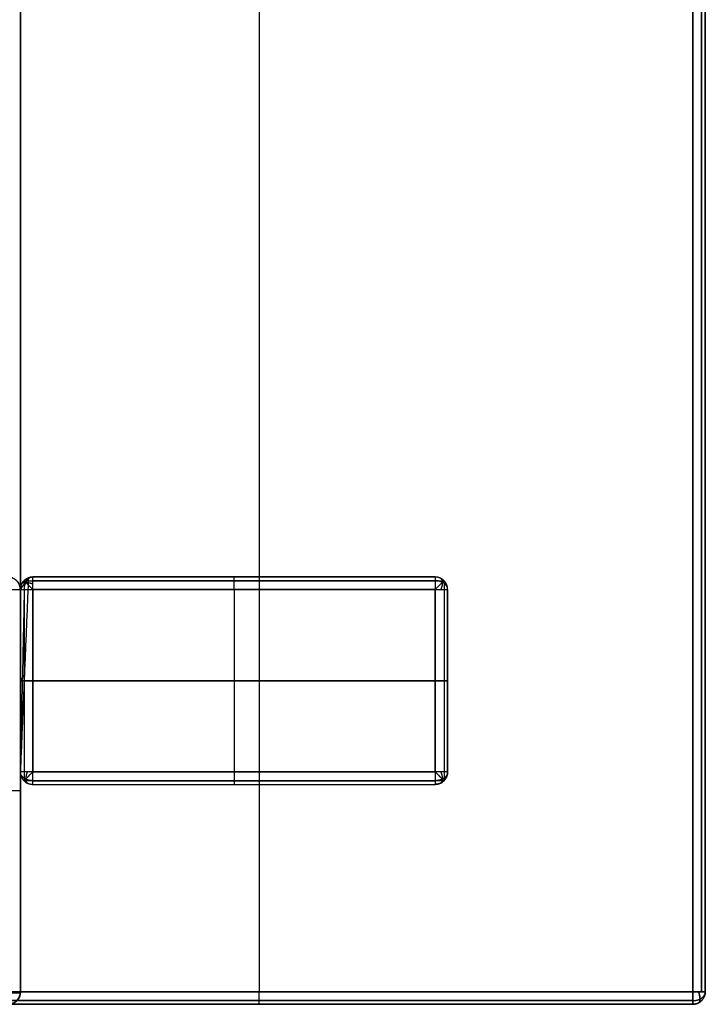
# Model space of a CAD drawing. Header units: millimetres. Extents: x -901 to 901, y -356 to 356.
# Tile 14 of 18: x 792 to 901, y -334 to -178. Entities that reach past the tile are written whole.
import ezdxf

# ---------------------------------------------------------------- set-up
doc = ezdxf.new("R2010")
doc.units = ezdxf.units.MM
doc.layers.add('Défaut', color=7, linetype='Continuous', true_color=0x000000)

msp = doc.modelspace()

# ---------------------------------------------------------------- linework, layer by layer
at = {"layer": 'Défaut'}
for p, q in [((829.63, 353.54, 590.22), (829.63, -332.46, 590.22)), ((829.63, 353.54, 623.22), (829.63, -332.46, 623.22)), ((791.63, -332.62, 556.22), (791.63, 201.69, 556.22)), ((793.63, -266.46, 295.22), (857.63, -266.46, 295.22)), ((825.63, -266.46, 2.22), (825.63, -266.46, 588.22)), ((791.63, -332.46, 261.22), (791.63, -268.46, 261.22)), ((825.63, -268.46, 0.22), (825.63, -297.46, 0.22)), ((825.63, -268.46, 590.22), (825.63, -297.46, 590.22)), ((857.63, -282.96, 0.22), (793.63, -282.96, 0.22)), ((793.63, -282.96, 590.22), (857.63, -282.96, 590.22)), ((791.63, -300.46, 2.22), (791.63, -300.46, 520.22)), ((793.63, -299.46, 295.22), (857.63, -299.46, 295.22)), ((825.63, -299.46, 2.22), (825.63, -299.46, 588.22)), ((898.63, -334.46, 606.72), (760.63, -334.46, 606.72)), ((829.63, -334.46, 592.22), (829.63, -334.46, 621.22))]:
    msp.add_line(p, q, dxfattribs=at)
for points, degree in [([(898.63, -332.46, 590.22), (898.63, 10.54, 590.22), (898.63, 353.54, 590.22)], 2), ([(898.63, 353.54, 623.22), (898.63, 10.54, 623.22), (898.63, -332.46, 623.22)], 2), ([(900.05, -332.46, 590.8), (900.05, 10.54, 590.8), (900.05, 353.54, 590.8)], 2), ([(900.05, 353.54, 622.63), (900.05, 10.54, 622.63), (900.05, -332.46, 622.63)], 2), ([(900.63, 353.54, 592.22), (900.63, 10.54, 592.22), (900.63, -332.46, 592.22)], 2), ([(900.63, -332.46, 621.22), (900.63, 10.54, 621.22), (900.63, 353.54, 621.22)], 2), ([(900.63, -332.46, 606.72), (900.63, 10.54, 606.72), (900.63, 353.54, 606.72)], 2), ([(791.63, 201.69, 524.22), (791.63, -65.46, 524.22), (791.63, -332.62, 524.22)], 2), ([(791.63, -332.62, 588.22), (791.63, -65.46, 588.22), (791.63, 201.69, 588.22)], 2), ([(792.91, -266.6, 1.5), (792.27, -282.03, 1.86), (791.63, -297.46, 2.22)], 2), ([(791.63, -268.46, 588.22), (792.27, -267.53, 294.86), (792.91, -266.6, 1.5)], 2), ([(792.27, -267.53, 294.86), (791.95, -282.5, 295.04), (791.63, -297.46, 295.22)], 2), ([(792.22, -267.05, 588.22), (792.22, -267.05, 294.51), (792.22, -267.05, 0.8)], 2), ([(792.22, -267.05, 0.8), (792.22, -282.96, 0.8), (792.22, -298.88, 0.8)], 2), ([(792.22, -267.05, 0.8), (825.63, -267.05, 0.8), (859.05, -267.05, 0.8)], 2), ([(793.63, -266.46, 2.22), (793.39, -266.46, 1.97), (793.15, -266.51, 1.73), (792.91, -266.6, 1.5)], 3), ([(793.63, -266.46, 588.22), (793.63, -266.46, 295.22), (793.63, -266.46, 2.22)], 2), ([(793.63, -266.46, 2.22), (825.63, -266.46, 2.22), (857.63, -266.46, 2.22)], 2), ([(857.63, -266.46, 588.22), (825.63, -266.46, 588.22), (793.63, -266.46, 588.22)], 2), ([(857.63, -267.05, 589.63), (825.63, -267.05, 589.63), (793.63, -267.05, 589.63)], 2), ([(857.63, -266.46, 2.22), (857.63, -266.46, 295.22), (857.63, -266.46, 588.22)], 2), ([(859.05, -267.05, 0.8), (859.05, -267.05, 294.51), (859.05, -267.05, 588.22)], 2), ([(859.05, -267.05, 0.8), (859.05, -282.96, 0.8), (859.05, -298.88, 0.8)], 2), ([(791.63, -332.46, 520.22), (791.63, -300.46, 520.22), (791.63, -268.46, 520.22)], 2), ([(791.63, -268.46, 520.22), (791.63, -268.46, 261.22), (791.63, -268.46, 2.22)], 2), ([(791.63, -268.46, 2.22), (791.63, -300.46, 2.22), (791.63, -332.46, 2.22)], 2), ([(791.63, -268.46, 2.22), (791.63, -268.46, 295.22), (791.63, -268.46, 588.22)], 2), ([(791.63, -268.46, 2.22), (791.63, -282.96, 2.22), (791.63, -297.46, 2.22)], 2), ([(791.63, -268.46, 588.22), (791.63, -282.96, 588.22), (791.63, -297.46, 588.22)], 2), ([(792.22, -268.46, 589.63), (792.22, -282.96, 589.63), (792.22, -297.46, 589.63)], 2), ([(793.63, -268.46, 0.22), (793.63, -282.96, 0.22), (793.63, -297.46, 0.22)], 2), ([(857.63, -268.46, 0.22), (825.63, -268.46, 0.22), (793.63, -268.46, 0.22)], 2), ([(793.63, -268.46, 590.22), (825.63, -268.46, 590.22), (857.63, -268.46, 590.22)], 2), ([(793.63, -297.46, 590.22), (793.63, -282.96, 590.22), (793.63, -268.46, 590.22)], 2), ([(857.63, -297.46, 0.22), (857.63, -282.96, 0.22), (857.63, -268.46, 0.22)], 2), ([(857.63, -268.46, 590.22), (857.63, -282.96, 590.22), (857.63, -297.46, 590.22)], 2), ([(859.05, -268.46, 589.63), (859.05, -282.96, 589.63), (859.05, -297.46, 589.63)], 2), ([(859.63, -268.46, 588.22), (859.63, -268.46, 295.22), (859.63, -268.46, 2.22)], 2), ([(859.63, -268.46, 2.22), (859.63, -282.96, 2.22), (859.63, -297.46, 2.22)], 2), ([(859.63, -297.46, 588.22), (859.63, -282.96, 588.22), (859.63, -268.46, 588.22)], 2), ([(859.63, -297.46, 295.22), (859.63, -282.96, 295.22), (859.63, -268.46, 295.22)], 2), ([(792.27, -282.03, 1.86), (791.95, -282.5, 295.04), (791.63, -282.96, 588.22)], 2), ([(859.63, -282.96, 2.22), (859.63, -282.96, 295.22), (859.63, -282.96, 588.22)], 2), ([(791.63, -297.46, 588.22), (791.63, -297.46, 295.22), (791.63, -297.46, 2.22)], 2), ([(793.63, -297.46, 0.22), (825.63, -297.46, 0.22), (857.63, -297.46, 0.22)], 2), ([(857.63, -297.46, 590.22), (825.63, -297.46, 590.22), (793.63, -297.46, 590.22)], 2), ([(859.63, -297.46, 2.22), (859.63, -297.46, 295.22), (859.63, -297.46, 588.22)], 2), ([(792.22, -298.88, 0.8), (792.22, -298.88, 294.51), (792.22, -298.88, 588.22)], 2), ([(859.05, -298.88, 0.8), (825.63, -298.88, 0.8), (792.22, -298.88, 0.8)], 2), ([(793.63, -298.88, 589.63), (825.63, -298.88, 589.63), (857.63, -298.88, 589.63)], 2), ([(859.05, -298.88, 588.22), (859.05, -298.88, 294.51), (859.05, -298.88, 0.8)], 2), ([(793.63, -299.46, 2.22), (793.63, -299.46, 295.22), (793.63, -299.46, 588.22)], 2), ([(793.63, -299.46, 588.22), (825.63, -299.46, 588.22), (857.63, -299.46, 588.22)], 2), ([(793.63, -299.46, 2.22), (825.63, -299.46, 2.22), (857.63, -299.46, 2.22)], 2), ([(857.63, -299.46, 588.22), (857.63, -299.46, 295.22), (857.63, -299.46, 2.22)], 2), ([(760.63, -332.46, 590.22), (829.63, -332.46, 590.22), (898.63, -332.46, 590.22)], 2), ([(898.63, -332.46, 623.22), (829.63, -332.46, 623.22), (760.63, -332.46, 623.22)], 2), ([(791.63, -332.46, 2.22), (791.63, -332.46, 261.22), (791.63, -332.46, 520.22)], 2), ([(791.63, -332.62, 524.22), (791.63, -332.62, 556.22), (791.63, -332.62, 588.22)], 2), ([(900.63, -332.46, 592.22), (900.63, -332.46, 606.72), (900.63, -332.46, 621.22)], 2), ([(760.63, -333.88, 590.8), (829.63, -333.88, 590.8), (898.63, -333.88, 590.8)], 2), ([(898.63, -333.88, 622.63), (829.63, -333.88, 622.63), (760.63, -333.88, 622.63)], 2), ([(898.63, -334.46, 592.22), (829.63, -334.46, 592.22), (760.63, -334.46, 592.22)], 2), ([(760.63, -334.46, 621.22), (829.63, -334.46, 621.22), (898.63, -334.46, 621.22)], 2), ([(898.63, -334.46, 621.22), (898.63, -334.46, 606.72), (898.63, -334.46, 592.22)], 2), ([(900.05, -333.88, 592.22), (900.05, -333.88, 606.72), (900.05, -333.88, 621.22)], 2)]:
    msp.add_open_spline(points, degree=degree, dxfattribs=at)
for points, weights in [([(791.63, -268.46, 520.22), (791.63, -266.46, 520.22), (789.63, -266.46, 520.22)], [1, 0.707106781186, 1]), ([(793.63, -266.46, 588.22), (791.63, -266.46, 588.22), (791.63, -268.46, 588.22)], [1, 0.707106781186, 1]), ([(793.63, -268.46, 590.22), (793.63, -266.46, 590.22), (793.63, -266.46, 588.22)], [1, 0.70710678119, 1]), ([(859.63, -268.46, 588.22), (859.63, -266.46, 588.22), (857.63, -266.46, 588.22)], [1, 0.707106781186, 1]), ([(857.63, -266.46, 588.22), (857.63, -266.46, 590.22), (857.63, -268.46, 590.22)], [1, 0.707106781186, 1]), ([(789.63, -268.46, 522.22), (791.63, -268.46, 522.22), (791.63, -268.46, 520.22)], [1, 0.707106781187, 1]), ([(791.63, -268.46, 588.22), (791.63, -268.46, 590.22), (793.63, -268.46, 590.22)], [1, 0.707106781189, 1]), ([(857.63, -268.46, 590.22), (859.63, -268.46, 590.22), (859.63, -268.46, 588.22)], [1, 0.707106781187, 1]), ([(791.63, -297.46, 588.22), (791.63, -299.46, 588.22), (793.63, -299.46, 588.22)], [1, 0.707106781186, 1]), ([(793.63, -297.46, 590.22), (791.63, -297.46, 590.22), (791.63, -297.46, 588.22)], [1, 0.707106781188, 1]), ([(793.63, -299.46, 588.22), (793.63, -299.46, 590.22), (793.63, -297.46, 590.22)], [1, 0.707106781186, 1]), ([(857.63, -299.46, 588.22), (859.63, -299.46, 588.22), (859.63, -297.46, 588.22)], [1, 0.707106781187, 1]), ([(859.63, -297.46, 588.22), (859.63, -297.46, 590.22), (857.63, -297.46, 590.22)], [1, 0.707106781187, 1]), ([(857.63, -297.46, 590.22), (857.63, -299.46, 590.22), (857.63, -299.46, 588.22)], [1, 0.707106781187, 1]), ([(789.63, -334.46, 520.22), (791.63, -334.46, 520.22), (791.63, -332.46, 520.22)], [1, 0.707106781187, 1]), ([(791.63, -332.46, 520.22), (791.63, -332.46, 522.22), (789.63, -332.46, 522.22)], [1, 0.707106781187, 1]), ([(789.63, -332.62, 522.22), (791.63, -332.62, 522.22), (791.63, -332.62, 524.22)], [1, 0.707106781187, 1]), ([(791.63, -332.62, 524.22), (791.63, -334.46, 524.22), (789.63, -334.46, 524.22)], [1, 0.707106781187, 1]), ([(898.63, -334.46, 592.22), (898.63, -334.46, 590.22), (898.63, -332.46, 590.22)], [1, 0.707106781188, 1]), ([(898.63, -332.46, 590.22), (900.63, -332.46, 590.22), (900.63, -332.46, 592.22)], [1, 0.707106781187, 1]), ([(900.63, -332.46, 592.22), (900.63, -334.46, 592.22), (898.63, -334.46, 592.22)], [1, 0.707106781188, 1]), ([(898.63, -334.46, 621.22), (900.63, -334.46, 621.22), (900.63, -332.46, 621.22)], [1, 0.70710678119, 1]), ([(900.63, -332.46, 621.22), (900.63, -332.46, 623.22), (898.63, -332.46, 623.22)], [1, 0.707106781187, 1]), ([(898.63, -332.46, 623.22), (898.63, -334.46, 623.22), (898.63, -334.46, 621.22)], [1, 0.707106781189, 1])]:
    msp.add_rational_spline(points, weights, degree=2, dxfattribs=at)
for points, weights, knots in [([(789.63, -266.46, 260.51), (790.46, -266.46, 260.51), (791.05, -267.05, 260.51), (791.63, -267.63, 260.51), (791.63, -268.46, 260.51)], [0.853553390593, 0.853553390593, 1, 0.853553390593, 0.853553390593], [-0.785398, -0.785398, -0.785398, 0, 0, 0.785398, 0.785398, 0.785398]), ([(791.63, -268.46, 294.51), (791.63, -267.63, 294.51), (792.22, -267.05, 294.51), (792.8, -266.46, 294.51), (793.63, -266.46, 294.51)], [0.853553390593, 0.853553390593, 1, 0.853553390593, 0.853553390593], [-0.785398, -0.785398, -0.785398, 0, 0, 0.785398, 0.785398, 0.785398]), ([(791.84, -267.57, 588.22), (791.97, -267.31, 588.87), (792.48, -267.31, 589.37), (792.98, -267.31, 589.87), (793.63, -267.57, 590.01)], [0.855722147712, 0.871374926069, 1, 0.871374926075, 0.855722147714], [-0.689821, -0.689821, -0.689821, 0, 0, 0.689821, 0.689821, 0.689821]), ([(793.63, -266.46, 588.22), (792.9, -266.46, 588.95), (792.48, -267.31, 589.37), (792.22, -267.83, 589.63), (792.22, -268.46, 589.63)], [0.859744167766, 0.823443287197, 1, 0.88366349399, 0.859744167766], [-0.94688, -0.94688, -0.94688, 0, 0, 0.623917, 0.623917, 0.623917]), ([(825.63, -268.46, 0.22), (825.63, -267.63, 0.22), (825.63, -267.05, 0.8), (825.63, -266.46, 1.39), (825.63, -266.46, 2.22)], [0.853553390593, 0.853553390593, 1, 0.853553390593, 0.853553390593], [-0.785398, -0.785398, -0.785398, 0, 0, 0.785398, 0.785398, 0.785398]), ([(825.63, -268.46, 590.22), (825.63, -267.63, 590.22), (825.63, -267.05, 589.63), (825.63, -266.46, 589.04), (825.63, -266.46, 588.22)], [0.853553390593, 0.853553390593, 1, 0.853553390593, 0.853553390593], [-0.785398, -0.785398, -0.785398, 0, 0, 0.785398, 0.785398, 0.785398]), ([(859.63, -268.46, 294.51), (859.63, -267.63, 294.51), (859.05, -267.05, 294.51), (858.46, -266.46, 294.51), (857.63, -266.46, 294.51)], [0.853553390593, 0.853553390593, 1, 0.853553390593, 0.853553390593], [-0.785398, -0.785398, -0.785398, 0, 0, 0.785398, 0.785398, 0.785398]), ([(859.63, -268.46, 588.22), (859.63, -267.73, 588.95), (858.79, -267.31, 589.37), (858.27, -267.05, 589.63), (857.63, -267.05, 589.63)], [0.859744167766, 0.823443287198, 1, 0.883663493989, 0.859744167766], [-0.94688, -0.94688, -0.94688, 0, 0, 0.623917, 0.623917, 0.623917]), ([(858.53, -266.67, 588.22), (858.79, -266.8, 588.87), (858.79, -267.31, 589.37), (858.79, -267.81, 589.87), (858.53, -268.46, 590.01)], [0.855722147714, 0.871374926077, 1, 0.871374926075, 0.855722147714], [-0.689821, -0.689821, -0.689821, 0, 0, 0.689821, 0.689821, 0.689821]), ([(791.63, -282.96, 2.22), (791.63, -282.96, 1.39), (792.22, -282.96, 0.8), (792.8, -282.96, 0.22), (793.63, -282.96, 0.22)], [0.853553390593, 0.853553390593, 1, 0.853553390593, 0.853553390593], [-0.785398, -0.785398, -0.785398, 0, 0, 0.785398, 0.785398, 0.785398]), ([(793.63, -282.96, 590.22), (792.8, -282.96, 590.22), (792.22, -282.96, 589.63), (791.63, -282.96, 589.04), (791.63, -282.96, 588.22)], [0.853553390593, 0.853553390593, 1, 0.853553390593, 0.853553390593], [-0.785398, -0.785398, -0.785398, 0, 0, 0.785398, 0.785398, 0.785398]), ([(857.63, -282.96, 0.22), (858.46, -282.96, 0.22), (859.05, -282.96, 0.8), (859.63, -282.96, 1.39), (859.63, -282.96, 2.22)], [0.853553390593, 0.853553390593, 1, 0.853553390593, 0.853553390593], [-0.785398, -0.785398, -0.785398, 0, 0, 0.785398, 0.785398, 0.785398]), ([(859.63, -282.96, 588.22), (859.63, -282.96, 589.04), (859.05, -282.96, 589.63), (858.46, -282.96, 590.22), (857.63, -282.96, 590.22)], [0.853553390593, 0.853553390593, 1, 0.853553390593, 0.853553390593], [-0.785398, -0.785398, -0.785398, 0, 0, 0.785398, 0.785398, 0.785398]), ([(791.63, -297.46, 294.51), (791.63, -298.29, 294.51), (792.22, -298.88, 294.51), (792.8, -299.46, 294.51), (793.63, -299.46, 294.51)], [0.853553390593, 0.853553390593, 1, 0.853553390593, 0.853553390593], [-0.785398, -0.785398, -0.785398, 0, 0, 0.785398, 0.785398, 0.785398]), ([(793.63, -298.88, 589.63), (793, -298.88, 589.63), (792.48, -298.62, 589.37), (791.63, -298.2, 588.95), (791.63, -297.46, 588.22)], [0.859744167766, 0.88366349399, 1, 0.823443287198, 0.859744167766], [-0.623917, -0.623917, -0.623917, 0, 0, 0.94688, 0.94688, 0.94688]), ([(792.74, -297.46, 590.01), (792.48, -298.11, 589.87), (792.48, -298.62, 589.37), (792.48, -299.12, 588.87), (792.74, -299.25, 588.22)], [0.855722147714, 0.871374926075, 1, 0.871374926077, 0.855722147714], [-0.689821, -0.689821, -0.689821, 0, 0, 0.689821, 0.689821, 0.689821]), ([(825.63, -297.46, 0.22), (825.63, -298.29, 0.22), (825.63, -298.88, 0.8), (825.63, -299.46, 1.39), (825.63, -299.46, 2.22)], [0.853553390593, 0.853553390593, 1, 0.853553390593, 0.853553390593], [-0.785398, -0.785398, -0.785398, 0, 0, 0.785398, 0.785398, 0.785398]), ([(825.63, -297.46, 590.22), (825.63, -298.29, 590.22), (825.63, -298.88, 589.63), (825.63, -299.46, 589.04), (825.63, -299.46, 588.22)], [0.853553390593, 0.853553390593, 1, 0.853553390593, 0.853553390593], [-0.785398, -0.785398, -0.785398, 0, 0, 0.785398, 0.785398, 0.785398]), ([(859.63, -297.46, 294.51), (859.63, -298.29, 294.51), (859.05, -298.88, 294.51), (858.46, -299.46, 294.51), (857.63, -299.46, 294.51)], [0.853553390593, 0.853553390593, 1, 0.853553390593, 0.853553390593], [-0.785398, -0.785398, -0.785398, 0, 0, 0.785398, 0.785398, 0.785398]), ([(859.63, -297.46, 588.22), (859.63, -298.2, 588.95), (858.79, -298.62, 589.37), (858.27, -298.88, 589.63), (857.63, -298.88, 589.63)], [0.859744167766, 0.823443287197, 1, 0.883663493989, 0.859744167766], [-0.94688, -0.94688, -0.94688, 0, 0, 0.623917, 0.623917, 0.623917]), ([(858.53, -297.46, 590.01), (858.79, -298.11, 589.87), (858.79, -298.62, 589.37), (858.79, -299.12, 588.87), (858.53, -299.25, 588.22)], [0.855722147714, 0.871374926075, 1, 0.871374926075, 0.855722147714], [-0.689821, -0.689821, -0.689821, 0, 0, 0.689821, 0.689821, 0.689821]), ([(789.63, -300.46, 522.22), (790.46, -300.46, 522.22), (791.05, -300.46, 521.63), (791.63, -300.46, 521.04), (791.63, -300.46, 520.22)], [0.853553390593, 0.853553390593, 1, 0.853553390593, 0.853553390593], [-0.785398, -0.785398, -0.785398, 0, 0, 0.785398, 0.785398, 0.785398]), ([(789.63, -300.46, 0.22), (790.46, -300.46, 0.22), (791.05, -300.46, 0.8), (791.63, -300.46, 1.39), (791.63, -300.46, 2.22)], [0.853553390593, 0.853553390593, 1, 0.853553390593, 0.853553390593], [-0.785398, -0.785398, -0.785398, 0, 0, 0.785398, 0.785398, 0.785398]), ([(789.63, -334.46, 260.51), (790.46, -334.46, 260.51), (791.05, -333.88, 260.51), (791.63, -333.29, 260.51), (791.63, -332.46, 260.51)], [0.853553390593, 0.853553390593, 1, 0.853553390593, 0.853553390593], [-0.785398, -0.785398, -0.785398, 0, 0, 0.785398, 0.785398, 0.785398]), ([(791.63, -332.62, 557.22), (791.63, -333.38, 557.22), (791.05, -333.92, 557.22), (790.46, -334.46, 557.22), (789.63, -334.46, 557.22)], [0.853553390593, 0.853553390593, 1, 0.853553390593, 0.853553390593], [-0.785398, -0.785398, -0.785398, 0, 0, 0.785398, 0.785398, 0.785398]), ([(829.63, -334.46, 592.22), (829.63, -334.46, 591.39), (829.63, -333.88, 590.8), (829.63, -333.29, 590.22), (829.63, -332.46, 590.22)], [0.853553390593, 0.853553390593, 1, 0.853553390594, 0.853553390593], [-0.785398, -0.785398, -0.785398, 0, 0, 0.785398, 0.785398, 0.785398]), ([(829.63, -334.46, 621.22), (829.63, -334.46, 622.04), (829.63, -333.88, 622.63), (829.63, -333.29, 623.22), (829.63, -332.46, 623.22)], [0.853553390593, 0.853553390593, 1, 0.853553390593, 0.853553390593], [-0.785398, -0.785398, -0.785398, 0, 0, 0.785398, 0.785398, 0.785398]), ([(898.63, -333.88, 590.8), (899.27, -333.88, 590.8), (899.79, -333.62, 591.06), (900.63, -333.2, 591.48), (900.63, -332.46, 592.22)], [0.859744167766, 0.883663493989, 1, 0.823443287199, 0.859744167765], [-0.623917, -0.623917, -0.623917, 0, 0, 0.94688, 0.94688, 0.94688]), ([(898.63, -333.88, 622.63), (899.27, -333.88, 622.63), (899.79, -333.62, 622.37), (900.63, -333.2, 621.95), (900.63, -332.46, 621.22)], [0.859744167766, 0.883663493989, 1, 0.823443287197, 0.859744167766], [-0.623917, -0.623917, -0.623917, 0, 0, 0.94688, 0.94688, 0.94688]), ([(898.63, -334.46, 606.72), (899.46, -334.46, 606.72), (900.05, -333.88, 606.72), (900.63, -333.29, 606.72), (900.63, -332.46, 606.72)], [0.853553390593, 0.853553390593, 1, 0.853553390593, 0.853553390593], [-0.785398, -0.785398, -0.785398, 0, 0, 0.785398, 0.785398, 0.785398]), ([(899.53, -332.46, 590.43), (899.79, -333.11, 590.56), (899.79, -333.62, 591.06), (899.79, -334.12, 591.57), (899.53, -334.25, 592.22)], [0.855722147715, 0.871374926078, 1, 0.871374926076, 0.855722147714], [-0.689821, -0.689821, -0.689821, 0, 0, 0.689821, 0.689821, 0.689821]), ([(899.53, -334.25, 621.22), (899.79, -334.12, 621.87), (899.79, -333.62, 622.37), (899.79, -333.11, 622.87), (899.53, -332.46, 623.01)], [0.855722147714, 0.871374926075, 1, 0.871374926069, 0.855722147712], [-0.689821, -0.689821, -0.689821, 0, 0, 0.689821, 0.689821, 0.689821])]:
    msp.add_rational_spline(points, weights, degree=2, knots=knots, dxfattribs=at)
for points, knots in [([(791.63, -268.46, 2.22), (791.63, -268.22, 1.97), (791.59, -267.98, 1.73), (791.45, -267.62, 1.38), (791.39, -267.51, 1.26), (791.24, -267.27, 1.03), (791.16, -267.16, 0.91), (791.05, -267.05, 0.8)], [0, 0, 0, 0, 1.060286, 1.060286, 1.590406, 1.590406, 2.120731, 2.120731, 2.120731, 2.120731]), ([(792.22, -267.05, 0.8), (792.11, -267.16, 0.91), (792.02, -267.27, 1.03), (791.87, -267.51, 1.26), (791.81, -267.62, 1.38), (791.67, -267.98, 1.73), (791.63, -268.22, 1.97), (791.63, -268.46, 2.22)], [-2.120731, -2.120731, -2.120731, -2.120731, -1.590406, -1.590406, -1.060286, -1.060286, 0, 0, 0, 0]), ([(792.91, -266.6, 1.5), (792.79, -266.64, 1.38), (792.67, -266.7, 1.26), (792.44, -266.85, 1.03), (792.33, -266.94, 0.91), (792.22, -267.05, 0.8)], [1.060286, 1.060286, 1.060286, 1.060286, 1.590406, 1.590406, 2.120731, 2.120731, 2.120731, 2.120731]), ([(792.22, -267.05, 0.8), (792.33, -267.16, 0.69), (792.44, -267.27, 0.6), (792.67, -267.51, 0.46), (792.79, -267.62, 0.4), (793.15, -267.98, 0.26), (793.39, -268.22, 0.22), (793.63, -268.46, 0.22)], [-2.120731, -2.120731, -2.120731, -2.120731, -1.590406, -1.590406, -1.060286, -1.060286, 0, 0, 0, 0]), ([(859.05, -267.05, 0.8), (858.93, -266.94, 0.91), (858.82, -266.85, 1.03), (858.59, -266.7, 1.26), (858.47, -266.64, 1.38), (858.11, -266.51, 1.73), (857.87, -266.46, 1.97), (857.63, -266.46, 2.22)], [-2.120731, -2.120731, -2.120731, -2.120731, -1.590406, -1.590406, -1.060286, -1.060286, 0, 0, 0, 0]), ([(859.05, -267.05, 0.8), (858.93, -267.16, 0.69), (858.82, -267.27, 0.6), (858.59, -267.51, 0.46), (858.47, -267.62, 0.4), (858.11, -267.98, 0.26), (857.87, -268.22, 0.22), (857.63, -268.46, 0.22)], [-2.120731, -2.120731, -2.120731, -2.120731, -1.590406, -1.590406, -1.060286, -1.060286, 0, 0, 0, 0]), ([(859.63, -268.46, 2.22), (859.63, -268.22, 1.97), (859.59, -267.98, 1.73), (859.45, -267.62, 1.38), (859.39, -267.51, 1.26), (859.24, -267.27, 1.03), (859.16, -267.16, 0.91), (859.05, -267.05, 0.8)], [0, 0, 0, 0, 1.060286, 1.060286, 1.590406, 1.590406, 2.120731, 2.120731, 2.120731, 2.120731]), ([(791.63, -297.46, 2.22), (791.63, -297.7, 1.97), (791.67, -297.95, 1.73), (791.81, -298.3, 1.38), (791.87, -298.42, 1.26), (792.02, -298.65, 1.03), (792.11, -298.77, 0.91), (792.22, -298.88, 0.8)], [0, 0, 0, 0, 1.060286, 1.060286, 1.590406, 1.590406, 2.120731, 2.120731, 2.120731, 2.120731]), ([(792.22, -298.88, 0.8), (792.33, -298.77, 0.69), (792.44, -298.65, 0.6), (792.67, -298.42, 0.46), (792.79, -298.3, 0.4), (793.15, -297.95, 0.26), (793.39, -297.7, 0.22), (793.63, -297.46, 0.22)], [-2.120731, -2.120731, -2.120731, -2.120731, -1.590406, -1.590406, -1.060286, -1.060286, 0, 0, 0, 0]), ([(857.63, -297.46, 0.22), (857.87, -297.7, 0.22), (858.11, -297.95, 0.26), (858.47, -298.3, 0.4), (858.59, -298.42, 0.46), (858.82, -298.65, 0.6), (858.93, -298.77, 0.69), (859.05, -298.88, 0.8)], [0, 0, 0, 0, 1.060286, 1.060286, 1.590406, 1.590406, 2.120731, 2.120731, 2.120731, 2.120731]), ([(859.05, -298.88, 0.8), (859.16, -298.77, 0.91), (859.24, -298.65, 1.03), (859.39, -298.42, 1.26), (859.45, -298.3, 1.38), (859.59, -297.95, 1.73), (859.63, -297.7, 1.97), (859.63, -297.46, 2.22)], [-2.120731, -2.120731, -2.120731, -2.120731, -1.590406, -1.590406, -1.060286, -1.060286, 0, 0, 0, 0]), ([(792.22, -298.88, 0.8), (792.33, -298.99, 0.91), (792.44, -299.08, 1.03), (792.67, -299.22, 1.26), (792.79, -299.28, 1.38), (793.15, -299.42, 1.73), (793.39, -299.46, 1.97), (793.63, -299.46, 2.22)], [-2.120731, -2.120731, -2.120731, -2.120731, -1.590406, -1.590406, -1.060286, -1.060286, 0, 0, 0, 0]), ([(857.63, -299.46, 2.22), (857.87, -299.46, 1.97), (858.11, -299.42, 1.73), (858.47, -299.28, 1.38), (858.59, -299.22, 1.26), (858.82, -299.08, 1.03), (858.93, -298.99, 0.91), (859.05, -298.88, 0.8)], [0, 0, 0, 0, 1.060286, 1.060286, 1.590406, 1.590406, 2.120731, 2.120731, 2.120731, 2.120731]), ([(789.63, -334.46, 590.22), (789.86, -334.46, 590.22), (790.07, -334.43, 590.18), (790.42, -334.32, 590.06), (790.57, -334.25, 589.99), (790.82, -334.11, 589.83), (790.93, -334.03, 589.74), (791.11, -333.86, 589.56), (791.19, -333.78, 589.47), (791.39, -333.52, 589.19), (791.48, -333.34, 589), (791.6, -332.98, 588.61), (791.63, -332.8, 588.41), (791.63, -332.62, 588.22)], [-3.742308, -3.742308, -3.742308, -3.742308, -3.278238, -3.278238, -2.809405, -2.809405, -2.340694, -2.340694, -1.872409, -1.872409, -0.936214, -0.936214, 0, 0, 0, 0]), ([(791.05, -333.88, 0.8), (791.16, -333.77, 0.91), (791.24, -333.65, 1.03), (791.39, -333.42, 1.26), (791.45, -333.3, 1.38), (791.59, -332.95, 1.73), (791.63, -332.7, 1.97), (791.63, -332.46, 2.22)], [-2.120731, -2.120731, -2.120731, -2.120731, -1.590406, -1.590406, -1.060286, -1.060286, 0, 0, 0, 0])]:
    msp.add_open_spline(points, degree=3, knots=knots, dxfattribs=at)

doc.saveas('drawing.dxf')
